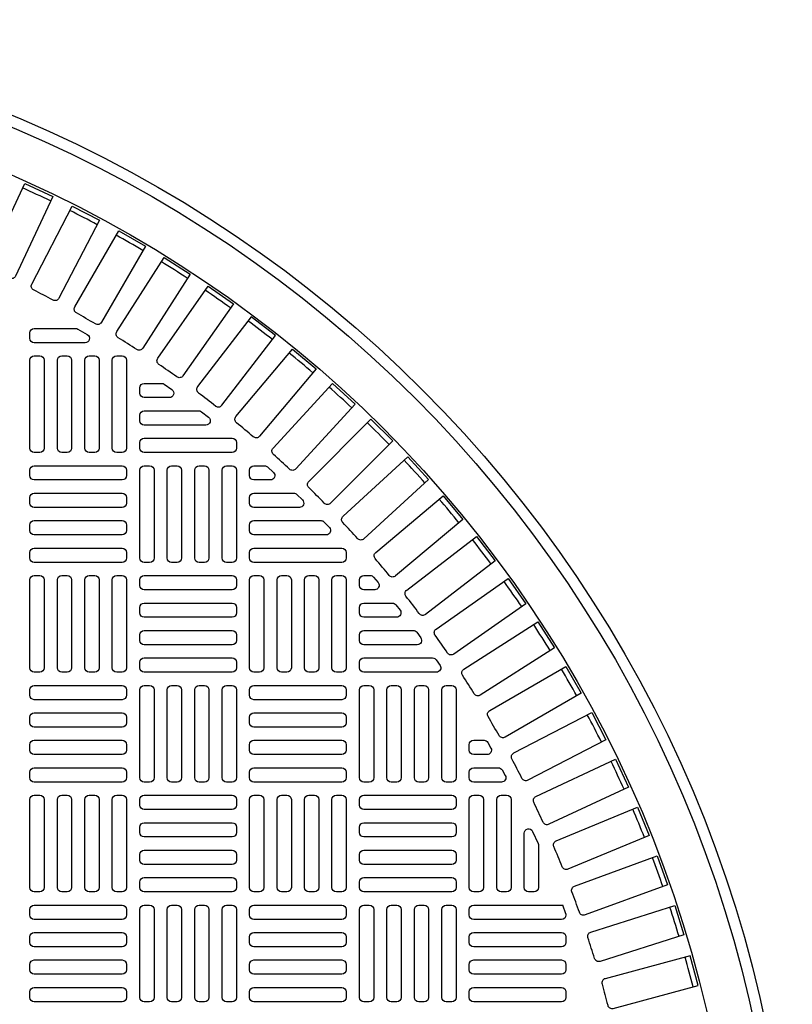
# Model space of a CAD drawing. Extents: x -169 to 6736, y -208 to 3022.
# Tile 78 of 256: x 268 to 281, y 969 to 987. Entities that reach past the tile are written whole.
import ezdxf

# ---------------------------------------------------------------- set-up
doc = ezdxf.new("R2010")
doc.units = 0
doc.header["$MEASUREMENT"] = 0
doc.layers.add('TANK-MANHOLE-COVER-40', color=2, linetype='CONTINUOUS')
doc.layers.add('TANK-MANHOLE-COVER-HATCH-40', color=252, linetype='CONTINUOUS')

msp = doc.modelspace()

# ---------------------------------------------------------------- linework, layer by layer
at = {"layer": 'TANK-MANHOLE-COVER-40', "color": 4, "linetype": 'Continuous'}
msp.add_circle((258.76906, 964.04846), 22.63902, dxfattribs=at)
at = {"layer": 'TANK-MANHOLE-COVER-40', "color": 1, "linetype": 'Continuous'}
msp.add_circle((258.76906, 964.04846), 22.44094, dxfattribs=at)
at = {"layer": 'TANK-MANHOLE-COVER-40', "color": 2, "linetype": 'Continuous'}
msp.add_circle((258.76906, 964.04846), 21.65354, dxfattribs=at)
at = {"layer": 'TANK-MANHOLE-COVER-HATCH-40', "linetype": 'Continuous'}
msp.add_line((277.35174, 970.66181), (277.29588, 970.81672), dxfattribs=at)
for points in [[(267.38209, 982.0552, 0.00491171), (267.02668, 982.22093, -0.41709369), (266.98789, 982.32589), (267.65384, 983.75402), (268.15338, 983.52109), (267.48743, 982.09295, -0.41709369), (267.38209, 982.0552)], [(268.15933, 981.66236, 0.00491171), (267.81149, 981.84344, -0.41709369), (267.77732, 981.95), (268.50493, 983.34772), (268.99383, 983.09321), (268.26622, 981.69549, -0.41709369), (268.15933, 981.66236)], [(268.9187, 981.236, 0.00491171), (268.57909, 981.43208, -0.41709369), (268.5496, 981.54002), (269.33748, 982.90468), (269.81482, 982.62909), (269.02693, 981.26443, -0.41709369), (268.9187, 981.236)], [(269.65875, 980.77692, 0.00491171), (269.32801, 980.98763, -0.41709369), (269.30326, 981.09675), (270.14992, 982.42574), (270.61478, 982.1296), (269.76812, 980.8006, -0.41709369), (269.65875, 980.77692)], [(270.37807, 980.286, 0.00491171), (270.05684, 980.51093, -0.41709369), (270.03687, 980.62103), (270.94069, 981.91183), (271.39219, 981.59568), (270.48837, 980.30489, -0.41709369), (270.37807, 980.286)], [(271.0753, 979.76417, 0.41709369), (271.18631, 979.77823), (272.14558, 981.02837), (271.7083, 981.36391), (270.74903, 980.11376, 0.41709369), (270.76418, 980.00289, -0.00491171), (271.0753, 979.76417)], [(268.56725, 981.15476, -0.1342636), (268.60732, 981.1438), (268.77382, 981.04538, -0.76325856), (268.73376, 980.89886), (267.82418, 980.89886), (267.82418, 980.89886, -0.41421356), (267.74544, 980.9776), (267.74544, 981.07602), (267.74544, 981.07602, -0.41421356), (267.82418, 981.15476), (268.56725, 981.15476)], [(271.74909, 979.21242, 0.00491171), (271.44869, 979.46449, -0.41709369), (271.43839, 979.57591), (272.45127, 980.78302), (272.8735, 980.42873), (271.86061, 979.22162, -0.41709369), (271.74909, 979.21242)], [(270.10724, 980.17051, -0.15754945), (270.15332, 980.15562), (270.28972, 980.0572, -0.72778796), (270.24365, 979.9146), (269.79268, 979.9146), (269.79268, 979.9146, -0.41421356), (269.71394, 979.99334), (269.71394, 980.09177), (269.71394, 980.09177, -0.41421356), (269.79268, 980.17051), (270.10724, 980.17051)], [(270.77334, 979.67838, -0.16819223), (270.82202, 979.66153), (270.94715, 979.5631, -0.71204699), (270.89847, 979.42248), (269.79268, 979.42248), (269.79268, 979.42248, -0.41421356), (269.71394, 979.50122), (269.71394, 979.59964), (269.71394, 979.59964, -0.41421356), (269.79268, 979.67838), (270.8006, 979.67838)], [(273.02133, 978.02343, 0.00491171), (272.74403, 978.30072, -0.41709369), (272.74348, 978.41262), (273.85772, 979.52686), (274.24746, 979.13712), (273.13323, 978.02288, -0.41709369), (273.02133, 978.02343)], [(274.18509, 976.72808, 0.00491171), (273.93302, 977.02849, -0.41709369), (273.94222, 977.14001), (275.14933, 978.1529), (275.50363, 977.73067), (274.29652, 976.71778, -0.41709369), (274.18509, 976.72808)], [(275.23153, 975.33624, 0.00491171), (275.0066, 975.65747, -0.41709369), (275.02549, 975.76777), (276.31628, 976.67159), (276.63243, 976.22009), (275.34163, 975.31627, -0.41709369), (275.23153, 975.33624)], [(275.70823, 974.60741, 0.00491171), (275.49752, 974.93815, -0.41709369), (275.52121, 975.04752), (276.8502, 975.89418), (277.14635, 975.42932), (275.81735, 974.58266, -0.41709369), (275.70823, 974.60741)], [(276.15268, 973.85849, 0.00491171), (275.9566, 974.1981, -0.41709369), (275.98503, 974.30633), (277.34969, 975.09422), (277.62528, 974.61688), (276.26062, 973.82899, -0.41709369), (276.15268, 973.85849)], [(276.56404, 973.09089, 0.00491171), (276.38296, 973.43873, -0.41709369), (276.41609, 973.54562), (277.81381, 974.27323), (278.06832, 973.78432), (276.6706, 973.05671, -0.41709369), (276.56404, 973.09089)], [(276.94153, 972.30607, 0.00491171), (276.7758, 972.66149, -0.41709369), (276.81355, 972.76683), (278.24169, 973.43278), (278.47463, 972.93324), (277.04649, 972.26729, -0.41709369), (276.94153, 972.30607)], [(277.28443, 971.50554, 0.00491171), (277.13435, 971.86785, -0.41709369), (277.17667, 971.97144), (278.63249, 972.57446), (278.84342, 972.06523), (277.3876, 971.46221, -0.41709369), (277.28443, 971.50554)], [(276.85961, 971.90876), (276.85961, 971.13508), (276.85961, 971.13508, -0.41421356), (276.78087, 971.05634), (276.68245, 971.05634), (276.68245, 971.05634, -0.41421356), (276.60371, 971.13508), (276.60371, 972.10887, -0.80700564), (276.75416, 972.14138), (276.85259, 971.92426, -0.10680341), (276.85961, 971.89175)], [(277.59208, 970.69082, 0.00491171), (277.45795, 971.05932, -0.41709369), (277.50474, 971.16097), (278.98548, 971.69991), (279.174, 971.18197), (277.69326, 970.64303, -0.41709369), (277.59208, 970.69082)], [(277.35174, 970.66181), (277.35174, 970.64295, -0.41421356), (277.273, 970.56421), (275.6982, 970.56421, -0.41421356), (275.61946, 970.64295), (275.61946, 970.74137, -0.41421356), (275.6982, 970.82011), (277.273, 970.82011, -0.07385003), (277.29588, 970.81672, -0.07385003)], [(277.8639, 969.86345, 0.00491171), (277.74597, 970.23745, -0.41709369), (277.79716, 970.33696), (279.29999, 970.8108), (279.46574, 970.28513), (277.9629, 969.81129, -0.41709369), (277.8639, 969.86345)], [(278.09937, 969.02501, 0.41709369), (278.196, 968.96858), (279.71808, 969.37642), (279.57542, 969.90882), (278.05335, 969.50098, 0.41709369), (277.99787, 969.4038, -0.00491171), (278.09937, 969.02501)]]:
    msp.add_lwpolyline(points, format="xyb", dxfattribs=at)
at = {"layer": 'TANK-MANHOLE-COVER-HATCH-40', "linetype": 'Continuous', "flags": 128}
for points in [[(267.82418, 978.93035, -0.41421356), (267.74544, 979.00909), (267.74544, 980.58389, -0.41421356), (267.82418, 980.66263), (267.92261, 980.66263, -0.41421356), (268.00135, 980.58389), (268.00135, 979.00909, -0.41421356), (267.92261, 978.93035)], [(268.31631, 978.93035, -0.41421356), (268.23757, 979.00909), (268.23757, 980.58389, -0.41421356), (268.31631, 980.66263), (268.41473, 980.66263, -0.41421356), (268.49347, 980.58389), (268.49347, 979.00909, -0.41421356), (268.41473, 978.93035)], [(268.80843, 978.93035, -0.41421356), (268.72969, 979.00909), (268.72969, 980.58389, -0.41421356), (268.80843, 980.66263), (268.90686, 980.66263, -0.41421356), (268.9856, 980.58389), (268.9856, 979.00909, -0.41421356), (268.90686, 978.93035)], [(269.30056, 978.93035, -0.41421356), (269.22182, 979.00909), (269.22182, 980.58389, -0.41421356), (269.30056, 980.66263), (269.39898, 980.66263, -0.41421356), (269.47772, 980.58389), (269.47772, 979.00909, -0.41421356), (269.39898, 978.93035)], [(269.47772, 978.51697, -0.41421356), (269.39898, 978.43823), (267.82418, 978.43823, -0.41421356), (267.74544, 978.51697), (267.74544, 978.61539, -0.41421356), (267.82418, 978.69413), (269.39898, 978.69413, -0.41421356), (269.47772, 978.61539)], [(269.79268, 976.96185, -0.41421356), (269.71394, 977.04059), (269.71394, 978.61539, -0.41421356), (269.79268, 978.69413), (269.89111, 978.69413, -0.41421356), (269.96985, 978.61539), (269.96985, 977.04059, -0.41421356), (269.89111, 976.96185)], [(270.28481, 976.96185, -0.41421356), (270.20607, 977.04059), (270.20607, 978.61539, -0.41421356), (270.28481, 978.69413), (270.38324, 978.69413, -0.41421356), (270.46198, 978.61539), (270.46198, 977.04059, -0.41421356), (270.38324, 976.96185)], [(270.77694, 976.96185, -0.41421356), (270.6982, 977.04059), (270.6982, 978.61539, -0.41421356), (270.77694, 978.69413), (270.87536, 978.69413, -0.41421356), (270.9541, 978.61539), (270.9541, 977.04059, -0.41421356), (270.87536, 976.96185)], [(271.26906, 976.96185, -0.41421356), (271.19032, 977.04059), (271.19032, 978.61539, -0.41421356), (271.26906, 978.69413), (271.36749, 978.69413, -0.41421356), (271.44623, 978.61539), (271.44623, 977.04059, -0.41421356), (271.36749, 976.96185)], [(269.47772, 978.02484, -0.41421356), (269.39898, 977.9461), (267.82418, 977.9461, -0.41421356), (267.74544, 978.02484), (267.74544, 978.12326, -0.41421356), (267.82418, 978.202), (269.39898, 978.202, -0.41421356), (269.47772, 978.12326)], [(269.47772, 977.53271, -0.41421356), (269.39898, 977.45397), (267.82418, 977.45397, -0.41421356), (267.74544, 977.53271), (267.74544, 977.63114, -0.41421356), (267.82418, 977.70988), (269.39898, 977.70988, -0.41421356), (269.47772, 977.63114)], [(269.47772, 977.04059, -0.41421356), (269.39898, 976.96185), (267.82418, 976.96185, -0.41421356), (267.74544, 977.04059), (267.74544, 977.13901, -0.41421356), (267.82418, 977.21775), (269.39898, 977.21775, -0.41421356), (269.47772, 977.13901)], [(267.82418, 974.99334, -0.41421356), (267.74544, 975.07208), (267.74544, 976.64689, -0.41421356), (267.82418, 976.72563), (267.92261, 976.72563, -0.41421356), (268.00135, 976.64689), (268.00135, 975.07208, -0.41421356), (267.92261, 974.99334)], [(268.31631, 974.99334, -0.41421356), (268.23757, 975.07208), (268.23757, 976.64689, -0.41421356), (268.31631, 976.72563), (268.41473, 976.72563, -0.41421356), (268.49347, 976.64689), (268.49347, 975.07208, -0.41421356), (268.41473, 974.99334)], [(268.80843, 974.99334, -0.41421356), (268.72969, 975.07208), (268.72969, 976.64689, -0.41421356), (268.80843, 976.72563), (268.90686, 976.72563, -0.41421356), (268.9856, 976.64689), (268.9856, 975.07208, -0.41421356), (268.90686, 974.99334)], [(269.30056, 974.99334, -0.41421356), (269.22182, 975.07208), (269.22182, 976.64689, -0.41421356), (269.30056, 976.72563), (269.39898, 976.72563, -0.41421356), (269.47772, 976.64689), (269.47772, 975.07208, -0.41421356), (269.39898, 974.99334)], [(269.71394, 976.64689, -0.41421356), (269.79268, 976.72563), (271.36749, 976.72563, -0.41421356), (271.44623, 976.64689), (271.44623, 976.54846, -0.41421356), (271.36749, 976.46972), (269.79268, 976.46972, -0.41421356), (269.71394, 976.54846)], [(271.76119, 974.99334, -0.41421356), (271.68245, 975.07208), (271.68245, 976.64689, -0.41421356), (271.76119, 976.72563), (271.85961, 976.72563, -0.41421356), (271.93835, 976.64689), (271.93835, 975.07208, -0.41421356), (271.85961, 974.99334)], [(272.25331, 974.99334, -0.41421356), (272.17457, 975.07208), (272.17457, 976.64689, -0.41421356), (272.25331, 976.72563), (272.35174, 976.72563, -0.41421356), (272.43048, 976.64689), (272.43048, 975.07208, -0.41421356), (272.35174, 974.99334)], [(272.74544, 974.99334, -0.41421356), (272.6667, 975.07208), (272.6667, 976.64689, -0.41421356), (272.74544, 976.72563), (272.84387, 976.72563, -0.41421356), (272.92261, 976.64689), (272.92261, 975.07208, -0.41421356), (272.84387, 974.99334)], [(273.23757, 974.99334, -0.41421356), (273.15883, 975.07208), (273.15883, 976.64689, -0.41421356), (273.23757, 976.72563), (273.33599, 976.72563, -0.41421356), (273.41473, 976.64689), (273.41473, 975.07208, -0.41421356), (273.33599, 974.99334)], [(269.71394, 976.15476, -0.41421356), (269.79268, 976.2335), (271.36749, 976.2335, -0.41421356), (271.44623, 976.15476), (271.44623, 976.05634, -0.41421356), (271.36749, 975.9776), (269.79268, 975.9776, -0.41421356), (269.71394, 976.05634)], [(269.71394, 975.66263, -0.41421356), (269.79268, 975.74137), (271.36749, 975.74137, -0.41421356), (271.44623, 975.66263), (271.44623, 975.56421, -0.41421356), (271.36749, 975.48547), (269.79268, 975.48547, -0.41421356), (269.71394, 975.56421)], [(269.71394, 975.17051, -0.41421356), (269.79268, 975.24925), (271.36749, 975.24925, -0.41421356), (271.44623, 975.17051), (271.44623, 975.07208, -0.41421356), (271.36749, 974.99334), (269.79268, 974.99334, -0.41421356), (269.71394, 975.07208)], [(269.47772, 974.57996, -0.41421356), (269.39898, 974.50122), (267.82418, 974.50122, -0.41421356), (267.74544, 974.57996), (267.74544, 974.67838, -0.41421356), (267.82418, 974.75712), (269.39898, 974.75712, -0.41421356), (269.47772, 974.67838)], [(269.79268, 973.02484, -0.41421356), (269.71394, 973.10358), (269.71394, 974.67838, -0.41421356), (269.79268, 974.75712), (269.89111, 974.75712, -0.41421356), (269.96985, 974.67838), (269.96985, 973.10358, -0.41421356), (269.89111, 973.02484)], [(270.28481, 973.02484, -0.41421356), (270.20607, 973.10358), (270.20607, 974.67838, -0.41421356), (270.28481, 974.75712), (270.38324, 974.75712, -0.41421356), (270.46198, 974.67838), (270.46198, 973.10358, -0.41421356), (270.38324, 973.02484)], [(270.77694, 973.02484, -0.41421356), (270.6982, 973.10358), (270.6982, 974.67838, -0.41421356), (270.77694, 974.75712), (270.87536, 974.75712, -0.41421356), (270.9541, 974.67838), (270.9541, 973.10358, -0.41421356), (270.87536, 973.02484)], [(271.26906, 973.02484, -0.41421356), (271.19032, 973.10358), (271.19032, 974.67838, -0.41421356), (271.26906, 974.75712), (271.36749, 974.75712, -0.41421356), (271.44623, 974.67838), (271.44623, 973.10358, -0.41421356), (271.36749, 973.02484)], [(273.41473, 974.57996, -0.41421356), (273.33599, 974.50122), (271.76119, 974.50122, -0.41421356), (271.68245, 974.57996), (271.68245, 974.67838, -0.41421356), (271.76119, 974.75712), (273.33599, 974.75712, -0.41421356), (273.41473, 974.67838)], [(273.72969, 973.02484, -0.41421356), (273.65095, 973.10358), (273.65095, 974.67838, -0.41421356), (273.72969, 974.75712), (273.82812, 974.75712, -0.41421356), (273.90686, 974.67838), (273.90686, 973.10358, -0.41421356), (273.82812, 973.02484)], [(274.22182, 973.02484, -0.41421356), (274.14308, 973.10358), (274.14308, 974.67838, -0.41421356), (274.22182, 974.75712), (274.32024, 974.75712, -0.41421356), (274.39898, 974.67838), (274.39898, 973.10358, -0.41421356), (274.32024, 973.02484)], [(274.71394, 973.02484, -0.41421356), (274.6352, 973.10358), (274.6352, 974.67838, -0.41421356), (274.71394, 974.75712), (274.81237, 974.75712, -0.41421356), (274.89111, 974.67838), (274.89111, 973.10358, -0.41421356), (274.81237, 973.02484)], [(275.20607, 973.02484, -0.41421356), (275.12733, 973.10358), (275.12733, 974.67838, -0.41421356), (275.20607, 974.75712), (275.3045, 974.75712, -0.41421356), (275.38324, 974.67838), (275.38324, 973.10358, -0.41421356), (275.3045, 973.02484)], [(269.47772, 974.08783, -0.41421356), (269.39898, 974.00909), (267.82418, 974.00909, -0.41421356), (267.74544, 974.08783), (267.74544, 974.18626, -0.41421356), (267.82418, 974.265), (269.39898, 974.265, -0.41421356), (269.47772, 974.18626)], [(273.41473, 974.08783, -0.41421356), (273.33599, 974.00909), (271.76119, 974.00909, -0.41421356), (271.68245, 974.08783), (271.68245, 974.18626, -0.41421356), (271.76119, 974.265), (273.33599, 974.265, -0.41421356), (273.41473, 974.18626)], [(269.47772, 973.59571, -0.41421356), (269.39898, 973.51697), (267.82418, 973.51697, -0.41421356), (267.74544, 973.59571), (267.74544, 973.69413, -0.41421356), (267.82418, 973.77287), (269.39898, 973.77287, -0.41421356), (269.47772, 973.69413)], [(273.41473, 973.59571, -0.41421356), (273.33599, 973.51697), (271.76119, 973.51697, -0.41421356), (271.68245, 973.59571), (271.68245, 973.69413, -0.41421356), (271.76119, 973.77287), (273.33599, 973.77287, -0.41421356), (273.41473, 973.69413)], [(269.47772, 973.10358, -0.41421356), (269.39898, 973.02484), (267.82418, 973.02484, -0.41421356), (267.74544, 973.10358), (267.74544, 973.202, -0.41421356), (267.82418, 973.28074), (269.39898, 973.28074, -0.41421356), (269.47772, 973.202)], [(273.41473, 973.10358, -0.41421356), (273.33599, 973.02484), (271.76119, 973.02484, -0.41421356), (271.68245, 973.10358), (271.68245, 973.202, -0.41421356), (271.76119, 973.28074), (273.33599, 973.28074, -0.41421356), (273.41473, 973.202)], [(267.82418, 971.05634, -0.41421356), (267.74544, 971.13508), (267.74544, 972.70988, -0.41421356), (267.82418, 972.78862), (267.92261, 972.78862, -0.41421356), (268.00135, 972.70988), (268.00135, 971.13508, -0.41421356), (267.92261, 971.05634)], [(268.31631, 971.05634, -0.41421356), (268.23757, 971.13508), (268.23757, 972.70988, -0.41421356), (268.31631, 972.78862), (268.41473, 972.78862, -0.41421356), (268.49347, 972.70988), (268.49347, 971.13508, -0.41421356), (268.41473, 971.05634)], [(268.80843, 971.05634, -0.41421356), (268.72969, 971.13508), (268.72969, 972.70988, -0.41421356), (268.80843, 972.78862), (268.90686, 972.78862, -0.41421356), (268.9856, 972.70988), (268.9856, 971.13508, -0.41421356), (268.90686, 971.05634)], [(269.30056, 971.05634, -0.41421356), (269.22182, 971.13508), (269.22182, 972.70988, -0.41421356), (269.30056, 972.78862), (269.39898, 972.78862, -0.41421356), (269.47772, 972.70988), (269.47772, 971.13508, -0.41421356), (269.39898, 971.05634)], [(269.71394, 972.70988, -0.41421356), (269.79268, 972.78862), (271.36749, 972.78862, -0.41421356), (271.44623, 972.70988), (271.44623, 972.61145, -0.41421356), (271.36749, 972.53271), (269.79268, 972.53271, -0.41421356), (269.71394, 972.61145)], [(271.76119, 971.05634, -0.41421356), (271.68245, 971.13508), (271.68245, 972.70988, -0.41421356), (271.76119, 972.78862), (271.85961, 972.78862, -0.41421356), (271.93835, 972.70988), (271.93835, 971.13508, -0.41421356), (271.85961, 971.05634)], [(272.25331, 971.05634, -0.41421356), (272.17457, 971.13508), (272.17457, 972.70988, -0.41421356), (272.25331, 972.78862), (272.35174, 972.78862, -0.41421356), (272.43048, 972.70988), (272.43048, 971.13508, -0.41421356), (272.35174, 971.05634)], [(272.74544, 971.05634, -0.41421356), (272.6667, 971.13508), (272.6667, 972.70988, -0.41421356), (272.74544, 972.78862), (272.84387, 972.78862, -0.41421356), (272.92261, 972.70988), (272.92261, 971.13508, -0.41421356), (272.84387, 971.05634)], [(273.23757, 971.05634, -0.41421356), (273.15883, 971.13508), (273.15883, 972.70988, -0.41421356), (273.23757, 972.78862), (273.33599, 972.78862, -0.41421356), (273.41473, 972.70988), (273.41473, 971.13508, -0.41421356), (273.33599, 971.05634)], [(273.65095, 972.70988, -0.41421356), (273.72969, 972.78862), (275.3045, 972.78862, -0.41421356), (275.38324, 972.70988), (275.38324, 972.61145, -0.41421356), (275.3045, 972.53271), (273.72969, 972.53271, -0.41421356), (273.65095, 972.61145)], [(269.71394, 972.21775, -0.41421356), (269.79268, 972.29649), (271.36749, 972.29649, -0.41421356), (271.44623, 972.21775), (271.44623, 972.11933, -0.41421356), (271.36749, 972.04059), (269.79268, 972.04059, -0.41421356), (269.71394, 972.11933)], [(273.65095, 972.21775, -0.41421356), (273.72969, 972.29649), (275.3045, 972.29649, -0.41421356), (275.38324, 972.21775), (275.38324, 972.11933, -0.41421356), (275.3045, 972.04059), (273.72969, 972.04059, -0.41421356), (273.65095, 972.11933)], [(269.71394, 971.72563, -0.41421356), (269.79268, 971.80437), (271.36749, 971.80437, -0.41421356), (271.44623, 971.72563), (271.44623, 971.6272, -0.41421356), (271.36749, 971.54846), (269.79268, 971.54846, -0.41421356), (269.71394, 971.6272)], [(273.65095, 971.72563, -0.41421356), (273.72969, 971.80437), (275.3045, 971.80437, -0.41421356), (275.38324, 971.72563), (275.38324, 971.6272, -0.41421356), (275.3045, 971.54846), (273.72969, 971.54846, -0.41421356), (273.65095, 971.6272)], [(269.71394, 971.2335, -0.41421356), (269.79268, 971.31224), (271.36749, 971.31224, -0.41421356), (271.44623, 971.2335), (271.44623, 971.13508, -0.41421356), (271.36749, 971.05634), (269.79268, 971.05634, -0.41421356), (269.71394, 971.13508)], [(273.65095, 971.2335, -0.41421356), (273.72969, 971.31224), (275.3045, 971.31224, -0.41421356), (275.38324, 971.2335), (275.38324, 971.13508, -0.41421356), (275.3045, 971.05634), (273.72969, 971.05634, -0.41421356), (273.65095, 971.13508)], [(269.47772, 970.64295, -0.41421356), (269.39898, 970.56421), (267.82418, 970.56421, -0.41421356), (267.74544, 970.64295), (267.74544, 970.74137, -0.41421356), (267.82418, 970.82011), (269.39898, 970.82011, -0.41421356), (269.47772, 970.74137)], [(269.79268, 969.08783, -0.41421356), (269.71394, 969.16657), (269.71394, 970.74137, -0.41421356), (269.79268, 970.82011), (269.89111, 970.82011, -0.41421356), (269.96985, 970.74137), (269.96985, 969.16657, -0.41421356), (269.89111, 969.08783)], [(270.28481, 969.08783, -0.41421356), (270.20607, 969.16657), (270.20607, 970.74137, -0.41421356), (270.28481, 970.82011), (270.38324, 970.82011, -0.41421356), (270.46198, 970.74137), (270.46198, 969.16657, -0.41421356), (270.38324, 969.08783)], [(270.77694, 969.08783, -0.41421356), (270.6982, 969.16657), (270.6982, 970.74137, -0.41421356), (270.77694, 970.82011), (270.87536, 970.82011, -0.41421356), (270.9541, 970.74137), (270.9541, 969.16657, -0.41421356), (270.87536, 969.08783)], [(271.26906, 969.08783, -0.41421356), (271.19032, 969.16657), (271.19032, 970.74137, -0.41421356), (271.26906, 970.82011), (271.36749, 970.82011, -0.41421356), (271.44623, 970.74137), (271.44623, 969.16657, -0.41421356), (271.36749, 969.08783)], [(273.41473, 970.64295, -0.41421356), (273.33599, 970.56421), (271.76119, 970.56421, -0.41421356), (271.68245, 970.64295), (271.68245, 970.74137, -0.41421356), (271.76119, 970.82011), (273.33599, 970.82011, -0.41421356), (273.41473, 970.74137)], [(273.72969, 969.08783, -0.41421356), (273.65095, 969.16657), (273.65095, 970.74137, -0.41421356), (273.72969, 970.82011), (273.82812, 970.82011, -0.41421356), (273.90686, 970.74137), (273.90686, 969.16657, -0.41421356), (273.82812, 969.08783)], [(274.22182, 969.08783, -0.41421356), (274.14308, 969.16657), (274.14308, 970.74137, -0.41421356), (274.22182, 970.82011), (274.32024, 970.82011, -0.41421356), (274.39898, 970.74137), (274.39898, 969.16657, -0.41421356), (274.32024, 969.08783)], [(274.71394, 969.08783, -0.41421356), (274.6352, 969.16657), (274.6352, 970.74137, -0.41421356), (274.71394, 970.82011), (274.81237, 970.82011, -0.41421356), (274.89111, 970.74137), (274.89111, 969.16657, -0.41421356), (274.81237, 969.08783)], [(275.20607, 969.08783, -0.41421356), (275.12733, 969.16657), (275.12733, 970.74137, -0.41421356), (275.20607, 970.82011), (275.3045, 970.82011, -0.41421356), (275.38324, 970.74137), (275.38324, 969.16657, -0.41421356), (275.3045, 969.08783)], [(269.47772, 970.15082, -0.41421356), (269.39898, 970.07208), (267.82418, 970.07208, -0.41421356), (267.74544, 970.15082), (267.74544, 970.24925, -0.41421356), (267.82418, 970.32799), (269.39898, 970.32799, -0.41421356), (269.47772, 970.24925)], [(273.41473, 970.15082, -0.41421356), (273.33599, 970.07208), (271.76119, 970.07208, -0.41421356), (271.68245, 970.15082), (271.68245, 970.24925, -0.41421356), (271.76119, 970.32799), (273.33599, 970.32799, -0.41421356), (273.41473, 970.24925)], [(269.47772, 969.6587, -0.41421356), (269.39898, 969.57996), (267.82418, 969.57996, -0.41421356), (267.74544, 969.6587), (267.74544, 969.75712, -0.41421356), (267.82418, 969.83586), (269.39898, 969.83586, -0.41421356), (269.47772, 969.75712)], [(273.41473, 969.6587, -0.41421356), (273.33599, 969.57996), (271.76119, 969.57996, -0.41421356), (271.68245, 969.6587), (271.68245, 969.75712, -0.41421356), (271.76119, 969.83586), (273.33599, 969.83586, -0.41421356), (273.41473, 969.75712)], [(269.47772, 969.16657, -0.41421356), (269.39898, 969.08783), (267.82418, 969.08783, -0.41421356), (267.74544, 969.16657), (267.74544, 969.265, -0.41421356), (267.82418, 969.34374), (269.39898, 969.34374, -0.41421356), (269.47772, 969.265)], [(273.41473, 969.16657, -0.41421356), (273.33599, 969.08783), (271.76119, 969.08783, -0.41421356), (271.68245, 969.16657), (271.68245, 969.265, -0.41421356), (271.76119, 969.34374), (273.33599, 969.34374, -0.41421356), (273.41473, 969.265)]]:
    msp.add_lwpolyline(points, format="xyb", close=True, dxfattribs=at)
at = {"layer": 'TANK-MANHOLE-COVER-HATCH-40', "linetype": 'Continuous'}
for points in [[(272.10362, 979.00851), (273.1682, 980.17029), (273.57457, 979.79792), (272.51, 978.63614, -0.41709369), (272.39818, 978.6318, 0.00491171), (272.10905, 978.89674, -0.41709369)], [(269.71394, 979.10752, -0.41421356), (269.79268, 979.18626), (271.36749, 979.18626, -0.41421356), (271.44623, 979.10752), (271.44623, 979.00909, -0.41421356), (271.36749, 978.93035), (269.79268, 978.93035, -0.41421356), (269.71394, 979.00909)], [(273.35674, 977.7894), (274.51852, 978.85397), (274.89089, 978.4476), (273.72911, 977.38302, -0.41709369), (273.61734, 977.38845, 0.00491171), (273.3524, 977.67758, -0.41709369)], [(271.76119, 978.69413), (271.95035, 978.69413, -0.1880618), (272.00365, 978.67335), (272.11068, 978.57492, -0.68341411), (272.05738, 978.43823), (271.76119, 978.43823), (271.76119, 978.43823, -0.41421356), (271.68245, 978.51697), (271.68245, 978.61539), (271.68245, 978.61539, -0.41421356)], [(271.76119, 978.202), (272.4746, 978.202, -0.19743793), (272.52996, 978.17926), (272.62951, 978.08083, -0.67023271), (272.57414, 977.9461), (271.76119, 977.9461), (271.76119, 977.9461, -0.41421356), (271.68245, 978.02484), (271.68245, 978.12326), (271.68245, 978.12326, -0.41421356)], [(271.76119, 977.70988), (272.96246, 977.70988, -0.20651443), (273.01974, 977.68517), (273.11258, 977.58674, -0.6576677), (273.0553, 977.45397), (271.76119, 977.45397), (271.76119, 977.45397, -0.41421356), (271.68245, 977.53271), (271.68245, 977.63114), (271.68245, 977.63114, -0.41421356)], [(274.72387, 976.04308, 0.00491946), (274.48477, 976.35469, -0.41709369), (274.49883, 976.46571), (275.74897, 977.42498), (276.08451, 976.9877), (274.83387, 976.02805, -0.41710279)], [(271.76119, 977.21775), (273.33599, 977.21775, -0.41421356), (273.41473, 977.13901), (273.41473, 977.04059, -0.41421356), (273.33599, 976.96185), (271.76119, 976.96185, -0.41421356), (271.68245, 977.04059), (271.68245, 977.13901, -0.41421356)], [(273.65095, 976.54846), (273.65095, 976.64689), (273.65095, 976.64689, -0.41421356), (273.72969, 976.72563), (273.84292, 976.72563, -0.2239262), (273.90367, 976.69698), (273.98484, 976.59856, -0.63408546), (273.92409, 976.46972), (273.72969, 976.46972), (273.72969, 976.46972, -0.41421356)], [(273.72969, 976.2335), (274.24094, 976.2335, -0.23232365), (274.30325, 976.20289), (274.37928, 976.10447, -0.62295027), (274.31696, 975.9776), (273.72969, 975.9776), (273.72969, 975.9776, -0.41421356), (273.65095, 976.05634), (273.65095, 976.15476), (273.65095, 976.15476, -0.41421356)], [(273.72969, 975.74137), (274.61369, 975.74137, -0.24054885), (274.67748, 975.7088), (274.74872, 975.61038, -0.61218964), (274.68494, 975.48547), (273.72969, 975.48547), (273.72969, 975.48547, -0.41421356), (273.65095, 975.56421), (273.65095, 975.66263), (273.65095, 975.66263, -0.41421356)], [(273.72969, 975.24925), (274.96293, 975.24925, -0.24862232), (275.02809, 975.21471), (275.09486, 975.11629, -0.60176538), (275.0297, 974.99334), (273.72969, 974.99334), (273.72969, 974.99334, -0.41421356), (273.65095, 975.07208), (273.65095, 975.17051), (273.65095, 975.17051, -0.41421356)], [(275.6982, 973.77287), (275.88344, 973.77287, -0.27209959), (275.95224, 973.73244), (276.00705, 973.63402, -0.57220395), (275.93826, 973.51697), (275.6982, 973.51697), (275.6982, 973.51697, -0.41421356), (275.61946, 973.59571), (275.61946, 973.69413), (275.61946, 973.69413, -0.41421356)], [(275.6982, 973.28074), (276.13937, 973.28074, -0.26794919), (276.20756, 973.24137), (276.26438, 973.14295, -0.57735027), (276.19619, 973.02484), (275.6982, 973.02484), (275.6982, 973.02484, -0.41421356), (275.61946, 973.10358), (275.61946, 973.202), (275.61946, 973.202, -0.41421356)], [(275.6982, 971.05634, -0.41421356), (275.61946, 971.13508), (275.61946, 972.70988, -0.41421356), (275.6982, 972.78862), (275.79662, 972.78862, -0.41421356), (275.87536, 972.70988), (275.87536, 971.13508, -0.41421356), (275.79662, 971.05634)], [(276.19032, 971.05634, -0.41421356), (276.11158, 971.13508), (276.11158, 972.70988, -0.41421356), (276.19032, 972.78862), (276.28875, 972.78862, -0.41421356), (276.36749, 972.70988), (276.36749, 971.13508, -0.41421356), (276.28875, 971.05634)], [(277.35174, 970.15082, -0.41421356), (277.273, 970.07208), (275.6982, 970.07208, -0.41421356), (275.61946, 970.15082), (275.61946, 970.24925, -0.41421356), (275.6982, 970.32799), (277.273, 970.32799, -0.41421356), (277.35174, 970.24925)], [(277.35174, 969.6587, -0.41421356), (277.273, 969.57996), (275.6982, 969.57996, -0.41421356), (275.61946, 969.6587), (275.61946, 969.75712, -0.41421356), (275.6982, 969.83586), (277.273, 969.83586, -0.41421356), (277.35174, 969.75712)], [(277.35174, 969.16657, -0.41421356), (277.273, 969.08783), (275.6982, 969.08783, -0.41421356), (275.61946, 969.16657), (275.61946, 969.265, -0.41421356), (275.6982, 969.34374), (277.273, 969.34374, -0.41421356), (277.35174, 969.265)]]:
    msp.add_lwpolyline(points, format="xyb", close=True, dxfattribs=at)
for start, end in [(64.266426, 65.733574), (61.766426, 63.233574), (59.266426, 60.733574), (56.766426, 58.233574), (54.266426, 55.733574), (51.766426, 53.233574), (49.266426, 50.733574), (46.766426, 48.233574), (44.266426, 45.733574), (41.766426, 43.233574), (39.266426, 40.733574), (36.766426, 38.233574), (34.266426, 35.733574), (31.766426, 33.233574), (29.266426, 30.733574), (26.766426, 28.233574), (24.266426, 25.733574), (21.766426, 23.233574), (19.266426, 20.733574), (16.766426, 18.233574), (14.266426, 15.733574)]:
    msp.add_arc((258.76906, 964.04846), 21.52559, start, end, dxfattribs=at)

doc.saveas('drawing.dxf')
